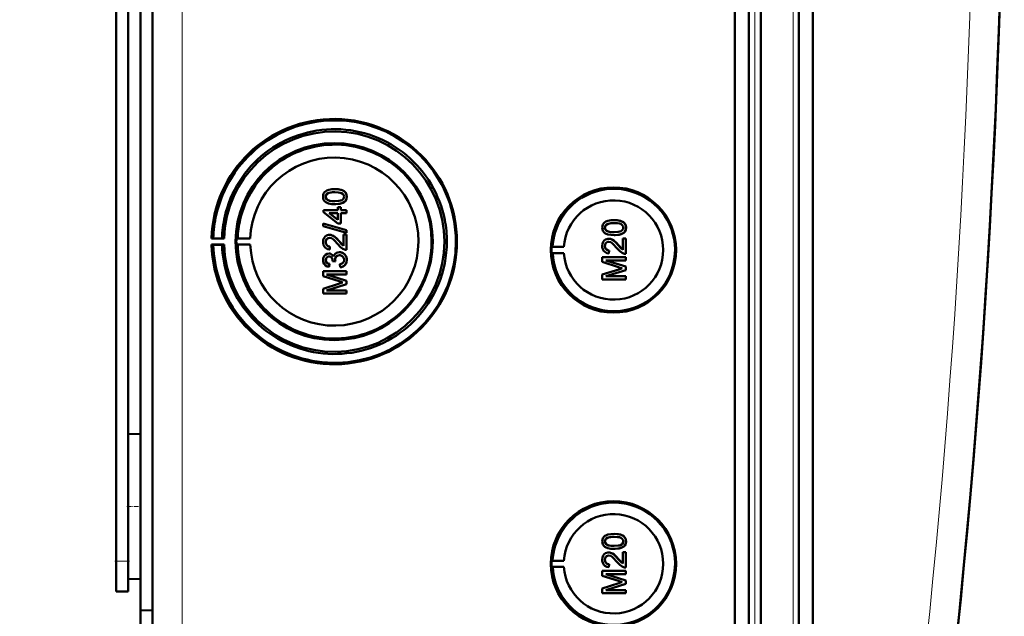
# Model space of a CAD drawing. Extents: x -1438 to 1837, y -1771 to 755.
# Tile 17 of 95: x 446 to 608, y -1483 to -1385. Entities that reach past the tile are written whole.
import ezdxf

# ---------------------------------------------------------------- set-up
doc = ezdxf.new("R2010")
doc.units = 0
doc.linetypes.add('DASHDOT', pattern=[18.5, 12, -3, 0.5, -3])

msp = doc.modelspace()

# ---------------------------------------------------------------- linework, layer by layer
at = {"color": 7, "lineweight": 50}
for p, q in [((563.49, -1509.82), (563.49, -1161.78)), ((565.79, -1161.77), (565.79, -1509.83)), ((567.79, -1161.77), (567.79, -1509.83)), ((574.04, -1509.83), (574.04, -1161.77)), ((576.33, -1509.8), (576.33, -1161.79)), ((467.79, -1509.54), (467.79, -1162.05)), ((567.79, -1176.76), (567.79, -1489.56)), ((463.79, -1458.99), (463.79, -1212.61)), ((465.79, -1336.73), (465.79, -1482.48)), ((461.79, -1474.4), (461.79, -1344.4)), ((497.77, -1413.2), (497.78, -1413.2)), ((496.26, -1414.44), (496.27, -1414.44)), ((496.53, -1414.95), (496.53, -1414.95)), ((497.77, -1415.67), (497.78, -1415.67)), ((499.35, -1415.29), (499.36, -1415.29)), ((499.72, -1414.43), (499.73, -1414.43)), ((495.87, -1416.65), (498.24, -1416.65)), ((495.87, -1417), (495.87, -1416.65)), ((498.24, -1418.83), (495.87, -1417)), ((496.85, -1417.15), (498.24, -1418.22)), ((498.24, -1417.15), (496.85, -1417.15)), ((496.86, -1417.15), (498.25, -1418.22)), ((498.24, -1416.16), (498.73, -1416.16)), ((498.24, -1416.65), (498.24, -1416.16)), ((498.24, -1418.22), (498.24, -1417.15)), ((498.73, -1416.16), (498.73, -1416.65)), ((498.73, -1416.16), (498.74, -1416.16)), ((498.73, -1416.65), (499.67, -1416.65)), ((498.73, -1417.15), (498.73, -1418.83)), ((499.67, -1417.15), (498.73, -1417.15)), ((498.74, -1416.16), (498.74, -1416.65)), ((498.74, -1417.15), (498.74, -1418.83)), ((499.67, -1416.65), (499.67, -1417.15)), ((499.67, -1416.65), (499.68, -1416.65)), ((499.67, -1417.15), (499.68, -1417.15)), ((499.68, -1416.65), (499.68, -1417.15)), ((495.82, -1418.86), (499.67, -1419.95)), ((495.82, -1419.27), (495.82, -1418.86)), ((495.82, -1418.86), (495.83, -1418.86)), ((495.83, -1418.86), (499.68, -1419.95)), ((498.73, -1418.83), (498.24, -1418.83)), ((498.73, -1418.83), (498.74, -1418.83)), ((543.66, -1418.29), (543.67, -1418.29)), ((499.67, -1420.36), (495.82, -1419.27)), ((496.88, -1420.7), (496.89, -1420.7)), ((499.18, -1422.54), (499.18, -1420.66)), ((499.18, -1420.66), (499.67, -1420.66)), ((499.67, -1419.95), (499.67, -1420.36)), ((499.67, -1419.95), (499.68, -1419.95)), ((499.67, -1420.36), (499.68, -1420.36)), ((499.67, -1420.66), (499.67, -1423.17)), ((499.67, -1420.66), (499.68, -1420.66)), ((499.68, -1419.95), (499.68, -1420.36)), ((499.68, -1420.66), (499.68, -1423.17)), ((542.15, -1419.53), (542.16, -1419.53)), ((542.42, -1420.04), (542.43, -1420.04)), ((543.66, -1420.76), (543.67, -1420.76)), ((545.24, -1420.38), (545.25, -1420.38)), ((545.61, -1419.52), (545.62, -1419.52)), ((477.79, -1421.27), (477.49, -1421.32)), ((477.49, -1421.32), (479.55, -1421.32)), ((477.49, -1422.32), (477.79, -1422.36)), ((479.55, -1422.32), (477.49, -1422.32)), ((479.21, -1421.29), (477.79, -1421.27)), ((477.79, -1422.36), (479.21, -1422.34)), ((479.55, -1421.32), (479.21, -1421.29)), ((479.21, -1422.34), (479.55, -1422.32)), ((481.79, -1421.28), (481.58, -1421.32)), ((481.58, -1421.32), (483.86, -1421.32)), ((481.79, -1422.35), (481.58, -1422.32)), ((481.58, -1422.32), (483.86, -1422.32)), ((483.86, -1421.32), (481.79, -1421.28)), ((483.86, -1422.32), (481.79, -1422.35)), ((496.26, -1421.9), (496.27, -1421.9)), ((498.46, -1421.77), (498.47, -1421.77)), ((498.47, -1421.77), (499.18, -1422.53)), ((542.77, -1421.35), (542.78, -1421.35)), ((544.35, -1422.42), (544.36, -1422.42)), ((544.36, -1422.42), (545.07, -1423.18)), ((545.07, -1421.3), (545.56, -1421.3)), ((545.07, -1423.19), (545.07, -1421.3)), ((545.56, -1421.3), (545.56, -1423.82)), ((545.56, -1421.3), (545.57, -1421.3)), ((545.57, -1421.3), (545.57, -1423.82)), ((496.8, -1423.77), (496.8, -1423.77)), ((496.95, -1422.63), (496.9, -1423.12)), ((496.9, -1423.12), (496.91, -1423.13)), ((496.96, -1422.63), (496.91, -1423.12)), ((496.95, -1422.63), (496.96, -1422.63)), ((498.51, -1423.57), (498.52, -1423.57)), ((499.67, -1423.17), (499.68, -1423.17)), ((533.37, -1422.7), (533.56, -1422.67)), ((533.37, -1422.7), (535.41, -1422.7)), ((533.37, -1423.7), (533.56, -1423.73)), ((533.37, -1423.7), (535.41, -1423.7)), ((533.56, -1422.67), (535.41, -1422.7)), ((533.56, -1423.73), (535.41, -1423.7)), ((542.15, -1422.55), (542.16, -1422.55)), ((542.85, -1423.28), (542.8, -1423.77)), ((542.85, -1423.28), (542.8, -1423.77)), ((542.8, -1423.77), (542.8, -1423.77)), ((542.85, -1423.28), (542.85, -1423.28)), ((545.56, -1423.82), (545.57, -1423.82)), ((496.26, -1424.85), (496.27, -1424.85)), ((496.86, -1425.5), (496.81, -1425.99)), ((496.85, -1425.5), (496.81, -1425.99)), ((496.85, -1425.5), (496.86, -1425.5)), ((497.4, -1425.05), (497.4, -1424.98)), ((497.84, -1425.1), (497.4, -1425.05)), ((497.79, -1424.79), (497.8, -1424.79)), ((497.84, -1425.1), (497.85, -1425.1)), ((498.63, -1426.04), (498.58, -1425.54)), ((499.72, -1424.84), (499.73, -1424.84)), ((541.71, -1424.36), (545.56, -1424.36)), ((541.71, -1425.17), (541.71, -1424.36)), ((544.37, -1426.03), (541.71, -1425.17)), ((542.3, -1424.91), (545.56, -1425.93)), ((545.56, -1424.91), (542.3, -1424.91)), ((542.31, -1424.91), (545.57, -1425.93)), ((545.56, -1424.36), (545.56, -1424.91)), ((545.56, -1424.36), (545.57, -1424.36)), ((545.56, -1424.91), (545.57, -1424.91)), ((545.57, -1424.36), (545.57, -1424.91)), ((495.82, -1426.68), (499.67, -1426.68)), ((495.82, -1427.49), (495.82, -1426.68)), ((496.41, -1427.22), (499.67, -1428.25)), ((499.67, -1427.22), (496.41, -1427.22)), ((496.42, -1427.22), (499.68, -1428.25)), ((496.81, -1425.99), (496.81, -1425.99)), ((498.63, -1426.04), (498.64, -1426.04)), ((499.67, -1426.68), (499.67, -1427.22)), ((499.67, -1426.68), (499.68, -1426.68)), ((499.67, -1427.22), (499.68, -1427.22)), ((499.68, -1426.68), (499.68, -1427.22)), ((541.71, -1427.25), (544.41, -1426.39)), ((541.71, -1428.07), (541.71, -1427.25)), ((545.56, -1426.5), (542.3, -1427.52)), ((545.57, -1426.5), (542.31, -1427.52)), ((545.56, -1425.93), (545.56, -1426.5)), ((545.56, -1425.93), (545.57, -1425.93)), ((545.56, -1426.5), (545.57, -1426.5)), ((545.57, -1425.93), (545.57, -1426.5)), ((498.47, -1428.34), (495.82, -1427.49)), ((495.82, -1429.57), (498.52, -1428.71)), ((499.67, -1428.82), (496.41, -1429.84)), ((499.68, -1428.82), (496.42, -1429.84)), ((499.67, -1428.25), (499.67, -1428.82)), ((499.67, -1428.25), (499.68, -1428.25)), ((499.67, -1428.82), (499.68, -1428.82)), ((499.68, -1428.25), (499.68, -1428.82)), ((545.56, -1428.07), (541.71, -1428.07)), ((542.3, -1427.52), (545.56, -1427.52)), ((545.56, -1427.52), (545.56, -1428.07)), ((545.56, -1427.52), (545.57, -1427.52)), ((545.56, -1428.07), (545.57, -1428.07)), ((545.57, -1427.52), (545.57, -1428.07)), ((495.82, -1430.38), (495.82, -1429.57)), ((499.67, -1430.38), (495.82, -1430.38)), ((496.41, -1429.84), (499.67, -1429.84)), ((499.67, -1429.84), (499.67, -1430.38)), ((499.67, -1429.84), (499.68, -1429.84)), ((499.67, -1430.38), (499.68, -1430.38)), ((499.68, -1429.84), (499.68, -1430.38)), ((463.79, -1453.5), (465.79, -1453.45)), ((463.79, -1453.5), (465.79, -1453.45)), ((463.79, -1465.4), (463.79, -1453.5)), ((463.79, -1477.29), (463.79, -1465.4)), ((543.66, -1469.89), (543.67, -1469.89)), ((463.79, -1474.4), (463.79, -1471.81)), ((542.15, -1471.14), (542.16, -1471.14)), ((542.42, -1471.65), (542.43, -1471.65)), ((543.66, -1472.36), (543.67, -1472.36)), ((545.24, -1471.99), (545.25, -1471.99)), ((545.61, -1471.13), (545.62, -1471.13)), ((542.15, -1474.15), (542.16, -1474.15)), ((542.77, -1472.96), (542.78, -1472.96)), ((544.35, -1474.03), (544.36, -1474.03)), ((544.36, -1474.03), (545.07, -1474.79)), ((545.07, -1472.91), (545.56, -1472.91)), ((545.07, -1474.79), (545.07, -1472.91)), ((545.56, -1472.91), (545.56, -1475.43)), ((545.56, -1472.91), (545.57, -1472.91)), ((545.57, -1472.91), (545.57, -1475.43)), ((461.79, -1479.4), (461.79, -1474.4)), ((463.79, -1479.4), (463.79, -1474.4)), ((533.37, -1474.31), (533.56, -1474.28)), ((533.37, -1474.31), (535.41, -1474.31)), ((533.37, -1475.31), (533.56, -1475.34)), ((533.37, -1475.31), (535.41, -1475.31)), ((533.56, -1474.28), (535.41, -1474.31)), ((533.56, -1475.34), (535.41, -1475.31)), ((542.85, -1474.88), (542.8, -1475.38)), ((542.85, -1474.88), (542.8, -1475.38)), ((542.8, -1475.38), (542.8, -1475.38)), ((542.85, -1474.88), (542.85, -1474.88)), ((545.56, -1475.43), (545.57, -1475.43)), ((463.79, -1477.29), (465.79, -1477.35)), ((541.71, -1475.97), (545.56, -1475.97)), ((541.71, -1476.78), (541.71, -1475.97)), ((544.37, -1477.63), (541.71, -1476.78)), ((542.3, -1476.51), (545.56, -1477.54)), ((545.56, -1476.51), (542.3, -1476.51)), ((542.31, -1476.51), (545.57, -1477.54)), ((545.56, -1475.97), (545.56, -1476.51)), ((545.56, -1475.97), (545.57, -1475.97)), ((545.56, -1476.51), (545.57, -1476.51)), ((545.57, -1475.97), (545.57, -1476.51)), ((541.71, -1478.86), (544.41, -1478)), ((541.71, -1479.67), (541.71, -1478.86)), ((545.56, -1478.11), (542.3, -1479.13)), ((542.3, -1479.13), (545.56, -1479.13)), ((545.57, -1478.11), (542.31, -1479.13)), ((545.56, -1477.54), (545.56, -1478.11)), ((545.56, -1477.54), (545.57, -1477.54)), ((545.56, -1478.11), (545.57, -1478.11)), ((545.56, -1479.13), (545.56, -1479.67)), ((545.56, -1479.13), (545.57, -1479.13)), ((545.57, -1477.54), (545.57, -1478.11)), ((545.57, -1479.13), (545.57, -1479.67)), ((461.79, -1479.4), (463.79, -1479.4)), ((545.56, -1479.67), (541.71, -1479.67)), ((545.56, -1479.67), (545.57, -1479.67)), ((465.79, -1482.48), (467.79, -1482.46)), ((465.79, -1507.75), (465.79, -1482.48))]:
    msp.add_line(p, q, dxfattribs=at)
at = {"color": 7, "lineweight": 18}
for p, q in [((566.76, -1161.77), (566.76, -1509.83)), ((573.07, -1509.83), (573.07, -1161.77)), ((472.66, -1509.54), (472.66, -1162.05)), ((461.79, -1474.4), (463.79, -1474.4))]:
    msp.add_line(p, q, dxfattribs=at)
at = {"color": 7, "linetype": 'DASHDOT', "lineweight": 18, "ltscale": 0.060001}
for p, q in [((463.59, -1465.4), (465.99, -1465.4)), ((461.59, -1474.4), (463.99, -1474.4))]:
    msp.add_line(p, q, dxfattribs=at)
at = {"color": 7, "lineweight": 50}
for points in [[(495.82, -1414.43), (495.84, -1414.17), (495.92, -1413.92), (496.07, -1413.7), (496.27, -1413.52), (496.42, -1413.44), (496.75, -1413.31), (497.26, -1413.22), (497.77, -1413.2)], [(497.77, -1413.69), (497.4, -1413.7), (497.08, -1413.73), (496.8, -1413.79), (496.67, -1413.84), (496.41, -1414.03), (496.28, -1414.29), (496.26, -1414.44)], [(497.78, -1413.69), (497.21, -1413.72), (496.84, -1413.78), (496.66, -1413.84), (496.5, -1413.95), (496.38, -1414.09), (496.28, -1414.35), (496.27, -1414.44)], [(497.77, -1413.2), (498.29, -1413.22), (498.81, -1413.32), (499.05, -1413.4), (499.28, -1413.53), (499.48, -1413.71), (499.62, -1413.93), (499.7, -1414.18), (499.72, -1414.43)], [(499.27, -1414.43), (499.25, -1414.25), (499.11, -1414.01), (498.86, -1413.83), (498.64, -1413.77), (498.33, -1413.72), (497.77, -1413.69)], [(497.78, -1413.2), (498.27, -1413.22), (498.45, -1413.24), (498.95, -1413.36), (499.3, -1413.54), (499.55, -1413.79), (499.69, -1414.12), (499.73, -1414.43)], [(497.77, -1415.67), (497.25, -1415.64), (496.73, -1415.55), (496.37, -1415.4), (496.26, -1415.33), (496.06, -1415.16), (495.92, -1414.93), (495.84, -1414.68), (495.82, -1414.43)], [(496.26, -1414.44), (496.27, -1414.56), (496.36, -1414.78), (496.53, -1414.95)], [(496.27, -1414.44), (496.29, -1414.61), (496.44, -1414.87), (496.53, -1414.95)], [(496.53, -1414.95), (496.93, -1415.1), (497.27, -1415.15), (497.78, -1415.17)], [(496.53, -1414.95), (496.87, -1415.09), (497.25, -1415.15), (497.77, -1415.17)], [(497.77, -1415.17), (498.43, -1415.14), (498.7, -1415.08), (498.83, -1415.04), (499.1, -1414.86), (499.25, -1414.62), (499.27, -1414.43)], [(499.35, -1415.29), (499.06, -1415.46), (498.59, -1415.6), (497.93, -1415.66), (497.77, -1415.67)], [(499.36, -1415.29), (498.93, -1415.51), (498.44, -1415.62), (497.78, -1415.67)], [(499.72, -1414.43), (499.66, -1414.81), (499.54, -1415.08), (499.35, -1415.29)], [(499.73, -1414.43), (499.67, -1414.81), (499.49, -1415.16), (499.36, -1415.29)], [(541.71, -1419.52), (541.73, -1419.26), (541.82, -1419.01), (541.96, -1418.79), (542.16, -1418.62), (542.31, -1418.53), (542.64, -1418.41), (543.16, -1418.31), (543.66, -1418.29)], [(543.66, -1418.78), (543.29, -1418.79), (542.97, -1418.82), (542.69, -1418.88), (542.56, -1418.93), (542.3, -1419.12), (542.17, -1419.38), (542.15, -1419.53)], [(543.67, -1418.78), (543.1, -1418.81), (542.73, -1418.87), (542.56, -1418.94), (542.4, -1419.04), (542.27, -1419.18), (542.17, -1419.44), (542.16, -1419.53)], [(543.66, -1418.29), (544.18, -1418.31), (544.7, -1418.41), (544.94, -1418.5), (545.17, -1418.62), (545.37, -1418.8), (545.51, -1419.02), (545.59, -1419.28), (545.61, -1419.52)], [(545.17, -1419.52), (545.14, -1419.34), (545, -1419.11), (544.75, -1418.92), (544.54, -1418.86), (544.22, -1418.81), (543.66, -1418.78)], [(543.67, -1418.29), (544.17, -1418.31), (544.34, -1418.33), (544.84, -1418.45), (545.19, -1418.63), (545.44, -1418.88), (545.58, -1419.21), (545.62, -1419.52)], [(495.82, -1421.89), (495.86, -1421.53), (495.99, -1421.2), (496.16, -1420.99), (496.37, -1420.83), (496.71, -1420.72), (496.88, -1420.7)], [(496.88, -1420.7), (497.08, -1420.72), (497.45, -1420.85), (497.78, -1421.06), (498.07, -1421.33), (498.46, -1421.77)], [(496.89, -1420.7), (497.18, -1420.74), (497.52, -1420.88), (497.78, -1421.05), (498.19, -1421.45), (498.47, -1421.77)], [(543.66, -1420.76), (543.14, -1420.73), (542.62, -1420.64), (542.26, -1420.49), (542.15, -1420.42), (541.95, -1420.25), (541.81, -1420.02), (541.73, -1419.77), (541.71, -1419.52)], [(542.15, -1419.53), (542.16, -1419.65), (542.25, -1419.87), (542.42, -1420.04)], [(542.16, -1419.53), (542.19, -1419.71), (542.34, -1419.96), (542.43, -1420.04)], [(542.42, -1420.04), (542.76, -1420.18), (543.14, -1420.24), (543.66, -1420.26)], [(542.43, -1420.04), (542.82, -1420.19), (543.16, -1420.24), (543.67, -1420.26)], [(543.66, -1420.26), (544.32, -1420.23), (544.59, -1420.18), (544.72, -1420.13), (544.99, -1419.95), (545.14, -1419.71), (545.17, -1419.52)], [(545.24, -1420.38), (544.95, -1420.55), (544.48, -1420.69), (543.82, -1420.75), (543.66, -1420.76)], [(545.25, -1420.38), (544.82, -1420.6), (544.33, -1420.71), (543.67, -1420.76)], [(545.61, -1419.52), (545.56, -1419.91), (545.43, -1420.17), (545.24, -1420.38)], [(545.62, -1419.52), (545.56, -1419.9), (545.38, -1420.25), (545.25, -1420.38)], [(496.9, -1423.12), (496.54, -1423.05), (496.22, -1422.87), (496.09, -1422.74), (495.9, -1422.43), (495.83, -1422.07), (495.82, -1421.89)], [(496.89, -1421.2), (496.68, -1421.23), (496.5, -1421.34), (496.36, -1421.5), (496.28, -1421.7), (496.26, -1421.9)], [(496.26, -1421.9), (496.32, -1422.23), (496.44, -1422.43), (496.63, -1422.56), (496.85, -1422.62), (496.95, -1422.63)], [(496.89, -1421.2), (496.69, -1421.23), (496.54, -1421.31), (496.41, -1421.44), (496.32, -1421.6), (496.27, -1421.9)], [(496.27, -1421.9), (496.29, -1422.12), (496.36, -1422.29), (496.53, -1422.5), (496.77, -1422.61), (496.96, -1422.63)], [(498.23, -1422.23), (497.64, -1421.59), (497.51, -1421.47), (497.22, -1421.28), (496.89, -1421.2)], [(499.33, -1423.12), (499.06, -1423.01), (498.71, -1422.76), (498.23, -1422.23)], [(498.46, -1421.77), (498.87, -1422.26), (499.18, -1422.54)], [(541.71, -1422.54), (541.75, -1422.18), (541.88, -1421.85), (542.05, -1421.64), (542.26, -1421.48), (542.6, -1421.36), (542.77, -1421.35)], [(542.78, -1421.84), (542.57, -1421.88), (542.39, -1421.99), (542.25, -1422.15), (542.18, -1422.34), (542.15, -1422.55)], [(542.79, -1421.84), (542.58, -1421.88), (542.43, -1421.96), (542.3, -1422.09), (542.21, -1422.24), (542.16, -1422.55)], [(542.77, -1421.35), (542.97, -1421.37), (543.34, -1421.49), (543.67, -1421.71), (543.96, -1421.98), (544.35, -1422.42)], [(542.78, -1421.35), (543.07, -1421.38), (543.41, -1421.52), (543.67, -1421.7), (544.08, -1422.1), (544.36, -1422.42)], [(544.12, -1422.88), (543.53, -1422.24), (543.4, -1422.12), (543.11, -1421.93), (542.78, -1421.84)], [(544.35, -1422.42), (544.76, -1422.9), (545.07, -1423.19)], [(495.82, -1424.86), (495.86, -1424.54), (495.98, -1424.23), (496.2, -1423.98), (496.48, -1423.82), (496.8, -1423.77)], [(496.8, -1423.77), (497, -1423.79), (497.18, -1423.86), (497.34, -1423.97), (497.47, -1424.12), (497.56, -1424.28)], [(496.8, -1423.77), (496.99, -1423.79), (497.18, -1423.86), (497.34, -1423.97), (497.52, -1424.21), (497.56, -1424.29)], [(497.56, -1424.29), (497.65, -1424.05), (497.8, -1423.84), (498.01, -1423.68), (498.26, -1423.59), (498.51, -1423.57)], [(498.51, -1424.06), (498.28, -1424.09), (498.08, -1424.19), (497.99, -1424.27), (497.86, -1424.46), (497.8, -1424.68), (497.79, -1424.79)], [(498.51, -1424.06), (498.28, -1424.09), (498.11, -1424.17), (497.92, -1424.37), (497.81, -1424.64), (497.8, -1424.79)], [(498.51, -1423.57), (498.71, -1423.58), (499.08, -1423.71), (499.39, -1423.95), (499.6, -1424.27), (499.71, -1424.65), (499.72, -1424.84)], [(499.27, -1424.82), (499.27, -1424.7), (499.2, -1424.47), (499.06, -1424.27), (498.86, -1424.14), (498.62, -1424.07), (498.51, -1424.06)], [(498.52, -1423.57), (498.91, -1423.63), (499.14, -1423.74), (499.34, -1423.9), (499.51, -1424.09), (499.68, -1424.45), (499.73, -1424.84)], [(542.8, -1423.77), (542.44, -1423.7), (542.11, -1423.52), (541.98, -1423.39), (541.8, -1423.07), (541.72, -1422.71), (541.71, -1422.54)], [(542.15, -1422.55), (542.21, -1422.88), (542.34, -1423.07), (542.52, -1423.21), (542.74, -1423.27), (542.85, -1423.28)], [(542.16, -1422.55), (542.19, -1422.77), (542.25, -1422.94), (542.42, -1423.14), (542.66, -1423.26), (542.85, -1423.28)], [(545.22, -1423.77), (544.96, -1423.65), (544.6, -1423.41), (544.12, -1422.88)], [(496.81, -1425.99), (496.49, -1425.9), (496.21, -1425.73), (495.99, -1425.49), (495.86, -1425.18), (495.82, -1424.86)], [(496.81, -1424.26), (496.64, -1424.29), (496.48, -1424.37), (496.31, -1424.59), (496.26, -1424.85)], [(496.26, -1424.85), (496.29, -1425.04), (496.43, -1425.29), (496.58, -1425.41), (496.85, -1425.5)], [(496.82, -1424.26), (496.65, -1424.29), (496.43, -1424.42), (496.3, -1424.63), (496.27, -1424.85)], [(496.27, -1424.85), (496.29, -1425.04), (496.37, -1425.21), (496.49, -1425.34), (496.65, -1425.44), (496.86, -1425.5)], [(497.4, -1424.98), (497.38, -1424.77), (497.26, -1424.48), (497.11, -1424.34), (497.02, -1424.29), (496.81, -1424.26)], [(498.58, -1425.54), (498.8, -1425.49), (498.99, -1425.39), (499.21, -1425.14), (499.27, -1424.82)], [(499.72, -1424.84), (499.67, -1425.19), (499.53, -1425.52), (499.29, -1425.79), (499.14, -1425.89), (498.8, -1426.01), (498.63, -1426.04)], [(499.73, -1424.84), (499.68, -1425.19), (499.6, -1425.42), (499.45, -1425.63), (499.18, -1425.86), (498.84, -1426.01), (498.64, -1426.04)], [(541.71, -1471.13), (541.73, -1470.87), (541.82, -1470.62), (541.96, -1470.4), (542.16, -1470.22), (542.31, -1470.14), (542.64, -1470.01), (543.16, -1469.92), (543.66, -1469.89)], [(543.66, -1470.39), (543.29, -1470.4), (542.97, -1470.43), (542.69, -1470.49), (542.56, -1470.54), (542.3, -1470.73), (542.17, -1470.99), (542.15, -1471.14)], [(543.67, -1470.39), (543.1, -1470.41), (542.73, -1470.48), (542.56, -1470.54), (542.4, -1470.65), (542.27, -1470.79), (542.17, -1471.05), (542.16, -1471.14)], [(543.66, -1469.89), (544.18, -1469.92), (544.7, -1470.01), (544.94, -1470.1), (545.17, -1470.23), (545.37, -1470.41), (545.51, -1470.63), (545.59, -1470.88), (545.61, -1471.13)], [(545.17, -1471.13), (545.14, -1470.95), (545, -1470.71), (544.75, -1470.53), (544.54, -1470.46), (544.22, -1470.41), (543.66, -1470.39)], [(543.67, -1469.89), (544.17, -1469.92), (544.34, -1469.94), (544.84, -1470.06), (545.19, -1470.24), (545.44, -1470.49), (545.58, -1470.82), (545.62, -1471.13)], [(543.66, -1472.36), (543.14, -1472.34), (542.62, -1472.25), (542.26, -1472.1), (542.15, -1472.03), (541.95, -1471.85), (541.81, -1471.63), (541.73, -1471.38), (541.71, -1471.13)], [(542.15, -1471.14), (542.16, -1471.25), (542.25, -1471.47), (542.42, -1471.65)], [(542.16, -1471.14), (542.19, -1471.31), (542.34, -1471.57), (542.43, -1471.65)], [(542.42, -1471.65), (542.76, -1471.79), (543.14, -1471.85), (543.66, -1471.87)], [(542.43, -1471.65), (542.82, -1471.8), (543.16, -1471.85), (543.67, -1471.87)], [(543.66, -1471.87), (544.32, -1471.83), (544.59, -1471.78), (544.72, -1471.74), (544.99, -1471.56), (545.14, -1471.32), (545.17, -1471.13)], [(545.24, -1471.99), (544.95, -1472.15), (544.48, -1472.3), (543.82, -1472.36), (543.66, -1472.36)], [(545.25, -1471.99), (544.82, -1472.21), (544.33, -1472.32), (543.67, -1472.36)], [(545.61, -1471.13), (545.56, -1471.51), (545.43, -1471.78), (545.24, -1471.99)], [(545.62, -1471.13), (545.56, -1471.51), (545.38, -1471.85), (545.25, -1471.99)], [(541.71, -1474.14), (541.75, -1473.79), (541.88, -1473.45), (542.05, -1473.24), (542.26, -1473.08), (542.6, -1472.97), (542.77, -1472.96)], [(542.8, -1475.38), (542.44, -1475.3), (542.11, -1475.13), (541.98, -1475), (541.8, -1474.68), (541.72, -1474.32), (541.71, -1474.14)], [(542.78, -1473.45), (542.57, -1473.49), (542.39, -1473.59), (542.25, -1473.75), (542.18, -1473.95), (542.15, -1474.15)], [(542.15, -1474.15), (542.21, -1474.49), (542.34, -1474.68), (542.52, -1474.82), (542.74, -1474.88), (542.85, -1474.88)], [(542.79, -1473.45), (542.58, -1473.48), (542.43, -1473.56), (542.3, -1473.7), (542.21, -1473.85), (542.16, -1474.15)], [(542.16, -1474.15), (542.19, -1474.38), (542.25, -1474.54), (542.42, -1474.75), (542.66, -1474.86), (542.85, -1474.88)], [(542.77, -1472.96), (542.97, -1472.97), (543.34, -1473.1), (543.67, -1473.32), (543.96, -1473.59), (544.35, -1474.03)], [(542.78, -1472.96), (543.07, -1472.99), (543.41, -1473.13), (543.67, -1473.31), (544.08, -1473.7), (544.36, -1474.03)], [(544.12, -1474.49), (543.53, -1473.85), (543.4, -1473.73), (543.11, -1473.53), (542.78, -1473.45)], [(544.35, -1474.03), (544.76, -1474.51), (545.07, -1474.79)], [(545.22, -1475.37), (544.96, -1475.26), (544.6, -1475.01), (544.12, -1474.49)]]:
    msp.add_lwpolyline(points, dxfattribs=at)
for centre, radius, start, end in [((-858.99, -1335.8), 1466.77, 351.97557, 8.02443), ((-858.98, -1335.79), 1466.77, 353.02402, 6.97598), ((296.79, -1335.91), 150, 308.9754, 231.0147), ((497.72, -1421.8), 19.93, 50.1361, 128.2004), ((497.69, -1421.81), 18.48, 89.1424, 128.1635), ((497.69, -1421.8), 18.48, 50.1161, 89.1447), ((497.73, -1421.81), 19.95, 128.2036, 167.2203), ((497.73, -1421.81), 15.94, 88.9947, 127.951), ((497.72, -1421.81), 15.95, 359.9892, 88.9827), ((497.7, -1421.81), 18.49, 128.1643, 167.1689), ((497.68, -1421.81), 18.49, 11.116, 50.1205), ((497.71, -1421.81), 19.95, 11.1205, 50.1356), ((497.73, -1421.81), 15.95, 127.9515, 166.8926), ((543.61, -1423.2), 10.06, 44.2296, 121.6614), ((543.61, -1423.2), 10.07, 121.6654, 176.9908), ((543.6, -1423.2), 10.07, 326.8449, 44.2344), ((497.67, -1421.82), 13.82, 182.051, 0.0219), ((497.72, -1421.82), 19.94, 276.3924, 0.0094), ((497.72, -1421.82), 15.95, 315.4977, 0.0019), ((497.68, -1421.82), 18.49, 315.426, 0.0019), ((499.64, -1422.2), 0.972, 251.2031, 271.7229), ((543.61, -1423.2), 10.06, 183.0071, 249.4136), ((545.53, -1422.85), 0.972, 251.2031, 271.7229), ((499.03, -1424.74), 1.24, 182.0275, 197.0123), ((499.03, -1424.74), 1.24, 181.9991, 197.0331), ((497.73, -1421.82), 15.95, 198.6388, 237.5823), ((552.98, -1399.28), 28.1, 252.1439, 253.4495), ((554.08, -1456.83), 31.94, 106.5638, 107.6251), ((497.73, -1421.82), 19.94, 198.3281, 237.347), ((497.7, -1421.82), 18.49, 198.3768, 237.3843), ((507.09, -1401.6), 28.1, 252.1439, 253.4495), ((508.19, -1459.14), 31.94, 106.5638, 107.6251), ((543.61, -1423.21), 10.06, 249.4231, 326.8509), ((497.73, -1421.82), 15.94, 276.5435, 315.4973), ((497.73, -1421.83), 15.94, 237.5832, 276.5411), ((497.69, -1421.83), 18.48, 276.4067, 315.4286), ((497.72, -1421.83), 19.93, 237.3481, 276.3815), ((497.69, -1421.83), 18.48, 237.382, 276.4107), ((543.61, -1474.8), 10.06, 44.2296, 121.6614), ((543.61, -1474.81), 10.07, 121.6654, 176.9908), ((543.6, -1474.81), 10.07, 326.8449, 44.2344), ((543.61, -1474.81), 10.06, 183.0071, 249.4136), ((545.53, -1474.45), 0.972, 251.2031, 271.7229), ((552.98, -1450.89), 28.1, 252.1439, 253.4495), ((554.08, -1508.43), 31.94, 106.5638, 107.6251), ((543.61, -1474.81), 10.06, 249.4231, 326.8509)]:
    msp.add_arc(centre, radius, start, end, dxfattribs=at)
at = {"color": 7, "lineweight": 18}
msp.add_arc((-858.89, -1335.8), 1461.81, 353.16554, 6.83446, dxfattribs=at)
at = {"color": 7, "lineweight": 50}
for centre, major_axis, start_param, end_param in [((497.65, -1421.82), (0, 20.18), 1.595577, 7.829201), ((497.65, -1421.82), (0, 18.12), 1.598396, 7.826382), ((497.65, -1421.82), (0, 16.2), 1.570796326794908, 7.853981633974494), ((497.67, -1421.82), (0, 13.83), 4.712389, 7.817815), ((543.54, -1423.2), (0, 10.3), 4.712389, 10.995574), ((543.56, -1423.2), (0, -8.17), 4.773641, 10.934322), ((497.72, -1421.82), (0, 19.95), 1.347646, 1.543386), ((497.68, -1421.82), (0, 18.48), 1.346623, 1.542431), ((497.73, -1421.82), (0, 15.95), 1.341927, 1.537397), ((497.68, -1421.82), (0, 18.5), 4.712389, 4.9064), ((497.72, -1421.82), (0, 19.94), 4.712389, 4.906582), ((497.72, -1421.82), (0, 19.95), 1.598207, 1.890813), ((497.68, -1421.82), (0, 18.48), 1.599161, 1.891848), ((497.68, -1421.82), (0, 16.12), 1.539765, 1.601828), ((497.73, -1421.82), (0, 15.95), 1.604196, 1.896234), ((543.57, -1423.2), (0, 10.21), 1.521815, 1.619778), ((543.54, -1474.81), (0, 10.3), 4.712389, 10.995574), ((543.56, -1474.81), (0, -8.17), 4.773641, 10.934322), ((543.57, -1474.81), (0, 10.21), 1.521815, 1.619778)]:
    msp.add_ellipse(centre, major_axis=major_axis, ratio=0.999657, start_param=start_param, end_param=end_param, dxfattribs=at)

doc.saveas('drawing.dxf')
